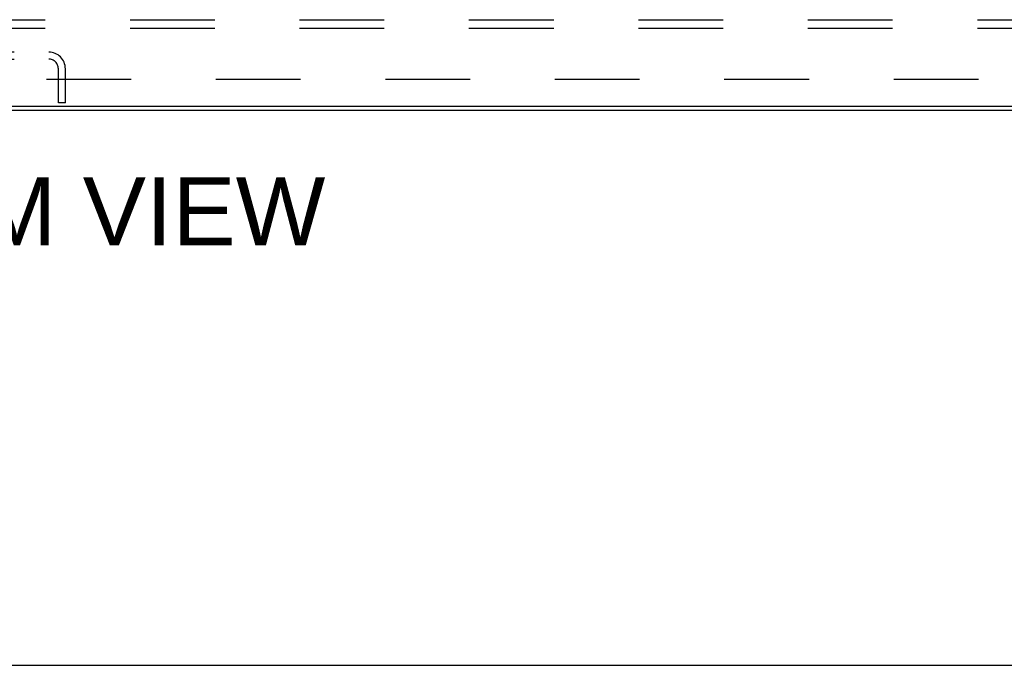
# Model space of a CAD drawing. Header units: inches. Extents: x 0 to 227, y 0 to 147.
# Tile 28 of 256: x 71.29 to 85.78, y 0 to 9.49. Entities that reach past the tile are written whole.
import ezdxf

# ---------------------------------------------------------------- set-up
doc = ezdxf.new("R2010")
doc.units = ezdxf.units.IN
doc.header["$LTSCALE"] = 12.466667
doc.header["$MEASUREMENT"] = 0
doc.linetypes.add('HIDDEN', pattern=[0.2, 0.1, -0.1])
doc.layers.get('0').update_dxf_attribs({"linetype": 'CONTINUOUS'})
for name, color, linetype in [('DEFAULT_2', 8, 'HIDDEN'), ('DIMENSIONS', 7, 'CONTINUOUS'), ('SUBPANEL', 7, 'CONTINUOUS')]:
    doc.layers.add(name, color=color, linetype=linetype)
doc.styles.get("Standard").update_dxf_attribs({"font": 'arial.ttf'})

msp = doc.modelspace()

# ---------------------------------------------------------------- linework, layer by layer
at = {"color": 7, "linetype": 'Continuous'}
for p, q in [((100.724, 8.218), (40.954, 8.218)), ((0, 0), (226.667, 0))]:
    msp.add_line(p, q, dxfattribs=at)
at = {"color": 3, "linetype": 'Continuous'}
msp.add_line((41.065, 8.166), (100.613, 8.166), dxfattribs=at)
at = {"layer": 'DEFAULT_2', "color": 8, "linetype": 'HIDDEN'}
for p, q in [((69.961, 9.02), (71.718, 9.02)), ((69.961, 8.916), (71.718, 8.916)), ((71.86, 8.27), (71.86, 8.773)), ((71.964, 8.27), (71.964, 8.773)), ((71.964, 8.27), (71.86, 8.27))]:
    msp.add_line(p, q, dxfattribs=at)
for radius in [0.246, 0.142]:
    msp.add_arc((71.718, 8.773), radius, 0, 90, dxfattribs=at)
at = {"layer": 'SUBPANEL', "color": 8, "linetype": 'HIDDEN'}
for p, q in [((42.995, 9.495), (98.683, 9.495)), ((42.995, 9.37), (98.683, 9.37)), ((49.245, 8.62), (92.433, 8.62))]:
    msp.add_line(p, q, dxfattribs=at)

# ---------------------------------------------------------------- texts
at = {"layer": 'DIMENSIONS', "color": 2, "linetype": 'Continuous', "insert": (70.822, 7.177), "char_height": 1, "width": 9.91078, "attachment_point": 2, "line_spacing_factor": 0.9}
msp.add_mtext('BOTTOM VIEW', dxfattribs=at)

doc.saveas('drawing.dxf')
